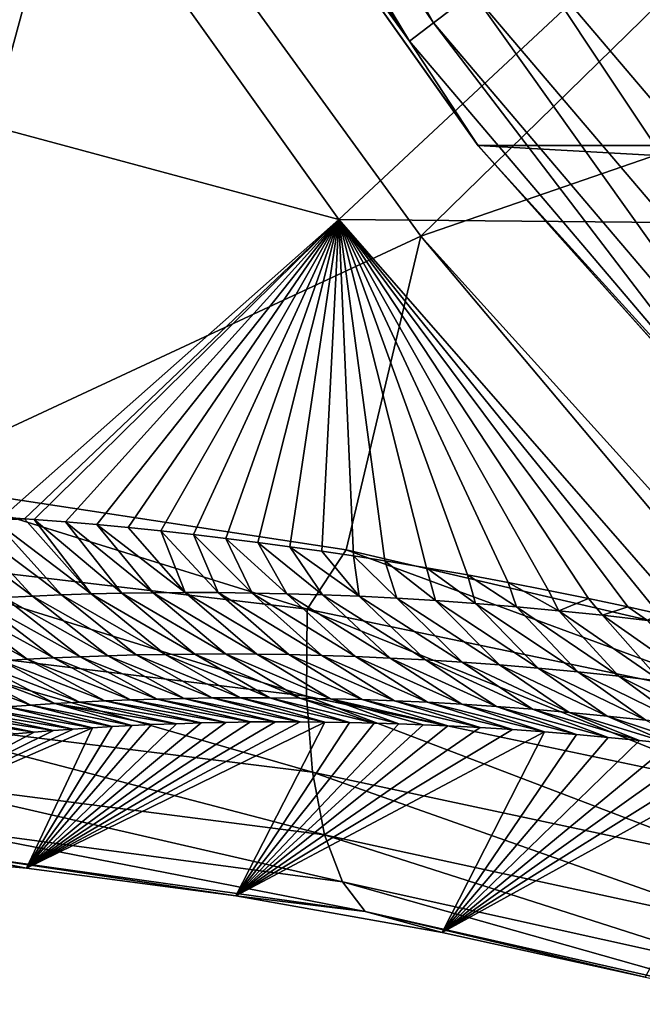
# Model space of a CAD drawing. Header units: metres. Extents: x -99 to 99, y -314 to 25.
# Tile 18 of 256: x -93.84 to -91.53, y -15.66 to -12. Entities that reach past the tile are written whole.
import ezdxf

# ---------------------------------------------------------------- set-up
doc = ezdxf.new("R2010")
doc.units = ezdxf.units.M
doc.layers.add('solid_K2442E1000C35', color=7, linetype='CONTINUOUS')

msp = doc.modelspace()

# ---------------------------------------------------------------- linework, layer by layer
at = {"layer": 'solid_K2442E1000C35'}
for points in [[(-95.188805, -12.061772, 81.183411), (-96.290222, -10.154054, 81.183411), (-93.803917, -11.133083, 74.414452)], [(-93.50872, -10.233809, -1.64741), (-92.302544, -12.012784, -1.64741), (-93.351082, -10.138961, -1.25189)], [(-92.302544, -12.012784, -1.64741), (-92.15609, -11.901449, -1.25189), (-93.351082, -10.138961, -1.25189)], [(-93.605049, -10.291769, -2.068888), (-92.392044, -12.080819, -2.068888), (-93.50872, -10.233809, -1.64741)], [(-93.593513, -11.091327, 105.459549), (-92.349892, -12.805731, 105.459549), (-89.718681, -10.232021, 106.922951)], [(-92.392044, -12.080819, -2.068888), (-92.302544, -12.012784, -1.64741), (-93.50872, -10.233809, -1.64741)], [(-92.349892, -12.805731, 105.459549), (-88.615707, -11.516836, 106.922951), (-89.718681, -10.232021, 106.922951)], [(-93.605049, -10.291769, -2.068888), (-93.434486, -10.640641, -2.5), (-92.392044, -12.080819, -2.068888)], [(-92.136826, -12.469543, -4), (-92.136627, -12.469796, -2.5), (-93.434486, -10.640641, -2.5)], [(-92.392044, -12.080819, -2.068888), (-93.434486, -10.640641, -2.5), (-92.136627, -12.469796, -2.5)], [(-93.434303, -10.640945, -4), (-92.136826, -12.469543, -4), (-93.434486, -10.640641, -2.5)], [(-93.434303, -10.640945, -4), (-59.565697, -10.640945, -4), (-60.863178, -12.469543, -4)], [(-93.434303, -10.640945, -4), (-60.863178, -12.469543, -4), (-92.136826, -12.469543, -4)], [(-97.204048, -11.953486, 103.714195), (-96.168594, -13.590055, 103.714195), (-93.593513, -11.091327, 105.459549)], [(-96.168594, -13.590055, 103.714195), (-95.206985, -13.634021, 104.118866), (-93.593513, -11.091327, 105.459549)], [(-95.206985, -13.634021, 104.118866), (-94.303764, -13.715619, 104.464394), (-93.593513, -11.091327, 105.459549)], [(-94.303764, -13.715619, 104.464394), (-92.349892, -12.805731, 105.459549), (-93.593513, -11.091327, 105.459549)], [(-95.188805, -12.061772, 81.183411), (-93.803917, -11.133083, 74.414452), (-92.654243, -12.744078, 74.414452)], [(-92.654243, -12.744078, 74.414452), (-93.803917, -11.133083, 74.414452), (-91.156273, -11.344799, 67.748955)], [(-92.654243, -12.744078, 74.414452), (-91.156273, -11.344799, 67.748955), (-89.933342, -12.769343, 67.748955)], [(-91.711723, -11.563652, -0.585731), (-90.372299, -13.140542, -0.585731), (-91.427345, -11.347474, -0.335373)], [(-92.349892, -12.805731, 105.459549), (-90.932831, -14.372045, 105.46331), (-88.615707, -11.516836, 106.922951)], [(-91.95713, -11.750203, -0.894368), (-90.5961, -13.352532, -0.894368), (-91.711723, -11.563652, -0.585731)], [(-90.5961, -13.352532, -0.894368), (-90.372299, -13.140542, -0.585731), (-91.711723, -11.563652, -0.585731)], [(-92.15609, -11.901449, -1.25189), (-90.777542, -13.524404, -1.25189), (-91.95713, -11.750203, -0.894368)], [(-90.777542, -13.524404, -1.25189), (-90.5961, -13.352532, -0.894368), (-91.95713, -11.750203, -0.894368)], [(-92.302544, -12.012784, -1.64741), (-90.911102, -13.650921, -1.64741), (-92.15609, -11.901449, -1.25189)], [(-90.911102, -13.650921, -1.64741), (-90.777542, -13.524404, -1.25189), (-92.15609, -11.901449, -1.25189)], [(-92.392044, -12.080819, -2.068888), (-90.992722, -13.728233, -2.068888), (-92.302544, -12.012784, -1.64741)], [(-90.992722, -13.728233, -2.068888), (-90.911102, -13.650921, -1.64741), (-92.302544, -12.012784, -1.64741)], [(-93.903709, -13.850352, 81.179626), (-95.188805, -12.061772, 81.183411), (-92.654243, -12.744078, 74.414452)], [(-92.392044, -12.080819, -2.068888), (-92.136627, -12.469796, -2.5), (-90.992722, -13.728233, -2.068888)], [(-92.136826, -12.469543, -4), (-90.642136, -14.142136, -4), (-92.136627, -12.469796, -2.5)], [(-92.136826, -12.469543, -4), (-60.863178, -12.469543, -4), (-62.357864, -14.142136, -4)], [(-92.136826, -12.469543, -4), (-62.357864, -14.142136, -4), (-90.642136, -14.142136, -4)], [(-90.642136, -14.142136, -4), (-90.642136, -14.142136, -2.5), (-92.136627, -12.469796, -2.5)], [(-90.992722, -13.728233, -2.068888), (-92.136627, -12.469796, -2.5), (-90.642136, -14.142136, -2.5)], [(-93.822212, -13.856061, 80.903893), (-93.903709, -13.850352, 81.179626), (-92.654243, -12.744078, 74.414452)], [(-93.786575, -13.858685, 80.784805), (-93.822212, -13.856061, 80.903893), (-92.654243, -12.744078, 74.414452)], [(-93.669655, -13.867754, 80.400078), (-93.786575, -13.858685, 80.784805), (-92.654243, -12.744078, 74.414452)], [(-93.553009, -13.877584, 80.025307), (-93.669655, -13.867754, 80.400078), (-92.654243, -12.744078, 74.414452)], [(-93.436768, -13.888551, 79.661598), (-93.553009, -13.877584, 80.025307), (-92.654243, -12.744078, 74.414452)], [(-93.315552, -13.901097, 79.292007), (-93.436768, -13.888551, 79.661598), (-92.654243, -12.744078, 74.414452)], [(-93.194855, -13.914548, 78.932983), (-93.315552, -13.901097, 79.292007), (-92.654243, -12.744078, 74.414452)], [(-93.074677, -13.928705, 78.583687), (-93.194855, -13.914548, 78.932983), (-92.654243, -12.744078, 74.414452)], [(-92.95507, -13.943593, 78.244003), (-93.074677, -13.928705, 78.583687), (-92.654243, -12.744078, 74.414452)], [(-92.836136, -13.959567, 77.914856), (-92.95507, -13.943593, 78.244003), (-92.654243, -12.744078, 74.414452)], [(-92.717903, -13.976476, 77.595627), (-92.836136, -13.959567, 77.914856), (-92.654243, -12.744078, 74.414452)], [(-92.600395, -13.994138, 77.285622), (-92.717903, -13.976476, 77.595627), (-92.654243, -12.744078, 74.414452)], [(-91.3526, -14.234324, 74.40078), (-92.654243, -12.744078, 74.414452), (-89.933342, -12.769343, 67.748955)], [(-91.465996, -14.208611, 74.634491), (-92.654243, -12.744078, 74.414452), (-91.3526, -14.234324, 74.40078)], [(-92.483627, -14.012369, 76.984138), (-92.600395, -13.994138, 77.285622), (-92.654243, -12.744078, 74.414452)], [(-92.329155, -14.037759, 76.59568), (-92.483627, -14.012369, 76.984138), (-92.654243, -12.744078, 74.414452)], [(-92.176178, -14.064719, 76.223328), (-92.329155, -14.037759, 76.59568), (-92.654243, -12.744078, 74.414452)], [(-92.024773, -14.092855, 75.865738), (-92.176178, -14.064719, 76.223328), (-92.654243, -12.744078, 74.414452)], [(-91.874992, -14.121782, 75.521576), (-92.024773, -14.092855, 75.865738), (-92.654243, -12.744078, 74.414452)], [(-91.726898, -14.151904, 75.191605), (-91.874992, -14.121782, 75.521576), (-92.654243, -12.744078, 74.414452)], [(-91.580544, -14.183226, 74.875549), (-91.726898, -14.151904, 75.191605), (-92.654243, -12.744078, 74.414452)], [(-91.465996, -14.208611, 74.634491), (-91.580544, -14.183226, 74.875549), (-92.654243, -12.744078, 74.414452)], [(-94.303764, -13.715619, 104.464394), (-92.626938, -13.971522, 105.018562), (-92.349892, -12.805731, 105.459549)], [(-92.626938, -13.971522, 105.018562), (-91.064568, -14.335607, 105.432922), (-92.349892, -12.805731, 105.459549)], [(-91.064568, -14.335607, 105.432922), (-90.932831, -14.372045, 105.46331), (-92.349892, -12.805731, 105.459549)], [(-92.772087, -14.191496, 104.879211), (-94.303764, -13.715619, 104.464394), (-94.464722, -13.991374, 104.287285)], [(-92.772087, -14.191496, 104.879211), (-92.626938, -13.971522, 105.018562), (-94.303764, -13.715619, 104.464394)], [(-93.68483, -14.138626, 81.403885), (-94.045753, -13.866697, 81.746956), (-93.93573, -13.860936, 81.326233)], [(-93.93573, -13.860936, 81.326233), (-93.903709, -13.850352, 81.179626), (-93.822212, -13.856061, 80.903893)], [(-93.574158, -14.135048, 80.985809), (-93.93573, -13.860936, 81.326233), (-93.822212, -13.856061, 80.903893)], [(-93.574158, -14.135048, 80.985809), (-93.68483, -14.138626, 81.403885), (-93.93573, -13.860936, 81.326233)], [(-93.574158, -14.135048, 80.985809), (-93.822212, -13.856061, 80.903893), (-93.786575, -13.858685, 80.784805)], [(-93.460663, -14.132353, 80.568336), (-93.786575, -13.858685, 80.784805), (-93.669655, -13.867754, 80.400078)], [(-93.460663, -14.132353, 80.568336), (-93.574158, -14.135048, 80.985809), (-93.786575, -13.858685, 80.784805)], [(-93.792747, -14.143036, 81.822548), (-94.153015, -13.873216, 82.168182), (-94.045753, -13.866697, 81.746956)], [(-93.792747, -14.143036, 81.822548), (-93.89798, -14.148223, 82.241768), (-94.153015, -13.873216, 82.168182)], [(-93.68483, -14.138626, 81.403885), (-93.792747, -14.143036, 81.822548), (-94.045753, -13.866697, 81.746956)], [(-93.344261, -14.130599, 80.151505), (-93.669655, -13.867754, 80.400078), (-93.553009, -13.877584, 80.025307)], [(-93.344261, -14.130599, 80.151505), (-93.460663, -14.132353, 80.568336), (-93.669655, -13.867754, 80.400078)], [(-93.224854, -14.129858, 79.735344), (-93.553009, -13.877584, 80.025307), (-93.436768, -13.888551, 79.661598)], [(-93.224854, -14.129858, 79.735344), (-93.344261, -14.130599, 80.151505), (-93.553009, -13.877584, 80.025307)], [(-93.224854, -14.129858, 79.735344), (-93.436768, -13.888551, 79.661598), (-93.315552, -13.901097, 79.292007)], [(-93.102325, -14.130205, 79.319901), (-93.315552, -13.901097, 79.292007), (-93.194855, -13.914548, 78.932983)], [(-93.102325, -14.130205, 79.319901), (-93.224854, -14.129858, 79.735344), (-93.315552, -13.901097, 79.292007)], [(-92.976578, -14.131715, 78.905212), (-93.194855, -13.914548, 78.932983), (-93.074677, -13.928705, 78.583687)], [(-92.976578, -14.131715, 78.905212), (-93.102325, -14.130205, 79.319901), (-93.194855, -13.914548, 78.932983)], [(-92.847496, -14.134463, 78.491318), (-93.074677, -13.928705, 78.583687), (-92.95507, -13.943593, 78.244003)], [(-92.847496, -14.134463, 78.491318), (-92.976578, -14.131715, 78.905212), (-93.074677, -13.928705, 78.583687)], [(-92.714958, -14.138543, 78.078262), (-92.95507, -13.943593, 78.244003), (-92.836136, -13.959567, 77.914856)], [(-92.714958, -14.138543, 78.078262), (-92.847496, -14.134463, 78.491318), (-92.95507, -13.943593, 78.244003)], [(-92.578789, -14.144061, 77.666107), (-92.836136, -13.959567, 77.914856), (-92.717903, -13.976476, 77.595627)], [(-92.578789, -14.144061, 77.666107), (-92.714958, -14.138543, 78.078262), (-92.836136, -13.959567, 77.914856)], [(-91.062561, -14.548297, 105.353012), (-92.626938, -13.971522, 105.018562), (-92.772087, -14.191496, 104.879211)], [(-91.062561, -14.548297, 105.353012), (-91.064568, -14.335607, 105.432922), (-92.626938, -13.971522, 105.018562)], [(-94.464722, -13.991374, 104.287285), (-94.42775, -14.314729, 104.09742), (-92.773918, -14.514409, 104.685051)], [(-92.772087, -14.191496, 104.879211), (-94.464722, -13.991374, 104.287285), (-92.773918, -14.514409, 104.685051)], [(-92.578789, -14.144061, 77.666107), (-92.717903, -13.976476, 77.595627), (-92.600395, -13.994138, 77.285622)], [(-92.438828, -14.151129, 77.254913), (-92.600395, -13.994138, 77.285622), (-92.483627, -14.012369, 76.984138)], [(-92.438828, -14.151129, 77.254913), (-92.578789, -14.144061, 77.666107), (-92.600395, -13.994138, 77.285622)], [(-92.294914, -14.159856, 76.844749), (-92.483627, -14.012369, 76.984138), (-92.329155, -14.037759, 76.59568)], [(-92.294914, -14.159856, 76.844749), (-92.438828, -14.151129, 77.254913), (-92.483627, -14.012369, 76.984138)], [(-92.146866, -14.170373, 76.435669), (-92.329155, -14.037759, 76.59568), (-92.176178, -14.064719, 76.223328)], [(-92.146866, -14.170373, 76.435669), (-92.294914, -14.159856, 76.844749), (-92.329155, -14.037759, 76.59568)], [(-91.994423, -14.18284, 76.027786), (-92.176178, -14.064719, 76.223328), (-92.024773, -14.092855, 75.865738)], [(-91.994423, -14.18284, 76.027786), (-92.146866, -14.170373, 76.435669), (-92.176178, -14.064719, 76.223328)], [(-91.837334, -14.197427, 75.621193), (-92.024773, -14.092855, 75.865738), (-91.874992, -14.121782, 75.521576)], [(-91.837334, -14.197427, 75.621193), (-91.994423, -14.18284, 76.027786), (-92.024773, -14.092855, 75.865738)], [(-94.000603, -14.154135, 82.661514), (-93.715027, -14.372924, 82.816895), (-94.100677, -14.160722, 83.081764)], [(-93.89798, -14.148223, 82.241768), (-93.61496, -14.368448, 82.400864), (-94.000603, -14.154135, 82.661514)], [(-94.000603, -14.154135, 82.661514), (-93.61496, -14.368448, 82.400864), (-93.715027, -14.372924, 82.816895)], [(-93.792747, -14.143036, 81.822548), (-93.512383, -14.364711, 81.985397), (-93.89798, -14.148223, 82.241768)], [(-93.89798, -14.148223, 82.241768), (-93.512383, -14.364711, 81.985397), (-93.61496, -14.368448, 82.400864)], [(-93.68483, -14.138626, 81.403885), (-93.407227, -14.361763, 81.570541), (-93.792747, -14.143036, 81.822548)], [(-93.792747, -14.143036, 81.822548), (-93.407227, -14.361763, 81.570541), (-93.512383, -14.364711, 81.985397)], [(-93.574158, -14.135048, 80.985809), (-93.299431, -14.359656, 81.156319), (-93.68483, -14.138626, 81.403885)], [(-93.68483, -14.138626, 81.403885), (-93.299431, -14.359656, 81.156319), (-93.407227, -14.361763, 81.570541)], [(-93.460663, -14.132353, 80.568336), (-93.188927, -14.358443, 80.742752), (-93.574158, -14.135048, 80.985809)], [(-93.574158, -14.135048, 80.985809), (-93.188927, -14.358443, 80.742752), (-93.299431, -14.359656, 81.156319)], [(-93.344261, -14.130599, 80.151505), (-93.075638, -14.358178, 80.329887), (-93.460663, -14.132353, 80.568336)], [(-93.460663, -14.132353, 80.568336), (-93.075638, -14.358178, 80.329887), (-93.188927, -14.358443, 80.742752)], [(-93.224854, -14.129858, 79.735344), (-92.95948, -14.358928, 79.917763), (-93.344261, -14.130599, 80.151505)], [(-93.344261, -14.130599, 80.151505), (-92.95948, -14.358928, 79.917763), (-93.075638, -14.358178, 80.329887)], [(-93.224854, -14.129858, 79.735344), (-92.840347, -14.360766, 79.506424), (-92.95948, -14.358928, 79.917763)], [(-93.102325, -14.130205, 79.319901), (-92.840347, -14.360766, 79.506424), (-93.224854, -14.129858, 79.735344)], [(-93.102325, -14.130205, 79.319901), (-92.718147, -14.363766, 79.095917), (-92.840347, -14.360766, 79.506424)], [(-92.976578, -14.131715, 78.905212), (-92.718147, -14.363766, 79.095917), (-93.102325, -14.130205, 79.319901)], [(-92.976578, -14.131715, 78.905212), (-92.592773, -14.368001, 78.686279), (-92.718147, -14.363766, 79.095917)], [(-92.847496, -14.134463, 78.491318), (-92.592773, -14.368001, 78.686279), (-92.976578, -14.131715, 78.905212)], [(-92.847496, -14.134463, 78.491318), (-92.464111, -14.373555, 78.27758), (-92.592773, -14.368001, 78.686279)], [(-92.714958, -14.138543, 78.078262), (-92.464111, -14.373555, 78.27758), (-92.847496, -14.134463, 78.491318)], [(-92.714958, -14.138543, 78.078262), (-92.332024, -14.380531, 77.869881), (-92.464111, -14.373555, 78.27758)], [(-92.578789, -14.144061, 77.666107), (-92.332024, -14.380531, 77.869881), (-92.714958, -14.138543, 78.078262)], [(-92.578789, -14.144061, 77.666107), (-92.196358, -14.389036, 77.463257), (-92.332024, -14.380531, 77.869881)], [(-92.438828, -14.151129, 77.254913), (-92.196358, -14.389036, 77.463257), (-92.578789, -14.144061, 77.666107)], [(-92.438828, -14.151129, 77.254913), (-92.056953, -14.399177, 77.057777), (-92.196358, -14.389036, 77.463257)], [(-92.294914, -14.159856, 76.844749), (-92.056953, -14.399177, 77.057777), (-92.438828, -14.151129, 77.254913)], [(-91.837334, -14.197427, 75.621193), (-91.874992, -14.121782, 75.521576), (-91.726898, -14.151904, 75.191605)], [(-91.675354, -14.214302, 75.215981), (-91.837334, -14.197427, 75.621193), (-91.726898, -14.151904, 75.191605)], [(-91.675354, -14.214302, 75.215981), (-91.726898, -14.151904, 75.191605), (-91.580544, -14.183226, 74.875549)], [(-94.100677, -14.160722, 83.081764), (-93.812653, -14.378089, 83.233475), (-94.198273, -14.167941, 83.502495)], [(-94.198273, -14.167941, 83.502495), (-93.812653, -14.378089, 83.233475), (-93.907875, -14.383904, 83.650574)], [(-94.100677, -14.160722, 83.081764), (-93.715027, -14.372924, 82.816895), (-93.812653, -14.378089, 83.233475)], [(-92.772087, -14.191496, 104.879211), (-92.773918, -14.514409, 104.685051), (-91.104179, -14.866317, 105.155258)], [(-91.062561, -14.548297, 105.353012), (-92.772087, -14.191496, 104.879211), (-91.104179, -14.866317, 105.155258)], [(-92.294914, -14.159856, 76.844749), (-91.913666, -14.411069, 76.653519), (-92.056953, -14.399177, 77.057777)], [(-92.146866, -14.170373, 76.435669), (-91.913666, -14.411069, 76.653519), (-92.294914, -14.159856, 76.844749)], [(-92.146866, -14.170373, 76.435669), (-91.766266, -14.424864, 76.250603), (-91.913666, -14.411069, 76.653519)], [(-91.994423, -14.18284, 76.027786), (-91.766266, -14.424864, 76.250603), (-92.146866, -14.170373, 76.435669)], [(-91.994423, -14.18284, 76.027786), (-91.614525, -14.440722, 75.849136), (-91.766266, -14.424864, 76.250603)], [(-91.837334, -14.197427, 75.621193), (-91.614525, -14.440722, 75.849136), (-91.994423, -14.18284, 76.027786)], [(-91.508156, -14.233677, 74.812279), (-91.675354, -14.214302, 75.215981), (-91.580544, -14.183226, 74.875549)], [(-91.508156, -14.233677, 74.812279), (-91.580544, -14.183226, 74.875549), (-91.465996, -14.208611, 74.634491)], [(-91.837334, -14.197427, 75.621193), (-91.458214, -14.458805, 75.449242), (-91.614525, -14.440722, 75.849136)], [(-91.675354, -14.214302, 75.215981), (-91.458214, -14.458805, 75.449242), (-91.837334, -14.197427, 75.621193)], [(-91.675354, -14.214302, 75.215981), (-91.297081, -14.479295, 75.051056), (-91.458214, -14.458805, 75.449242)], [(-91.508156, -14.233677, 74.812279), (-91.297081, -14.479295, 75.051056), (-91.675354, -14.214302, 75.215981)], [(-94.42775, -14.314729, 104.09742), (-94.366966, -14.596714, 103.855003), (-92.752052, -14.797377, 104.43721)], [(-92.773918, -14.514409, 104.685051), (-94.42775, -14.314729, 104.09742), (-92.752052, -14.797377, 104.43721)], [(-93.428093, -14.528696, 83.12603), (-93.812653, -14.378089, 83.233475), (-93.715027, -14.372924, 82.816895)], [(-93.329643, -14.525517, 82.707581), (-93.715027, -14.372924, 82.816895), (-93.61496, -14.368448, 82.400864)], [(-93.329643, -14.525517, 82.707581), (-93.428093, -14.528696, 83.12603), (-93.715027, -14.372924, 82.816895)], [(-93.228737, -14.523102, 82.289749), (-93.61496, -14.368448, 82.400864), (-93.512383, -14.364711, 81.985397)], [(-93.228737, -14.523102, 82.289749), (-93.329643, -14.525517, 82.707581), (-93.61496, -14.368448, 82.400864)], [(-93.125298, -14.5215, 81.872581), (-93.512383, -14.364711, 81.985397), (-93.407227, -14.361763, 81.570541)], [(-93.125298, -14.5215, 81.872581), (-93.228737, -14.523102, 82.289749), (-93.512383, -14.364711, 81.985397)], [(-93.019257, -14.520765, 81.456108), (-93.407227, -14.361763, 81.570541), (-93.299431, -14.359656, 81.156319)], [(-93.019257, -14.520765, 81.456108), (-93.125298, -14.5215, 81.872581), (-93.407227, -14.361763, 81.570541)], [(-92.910561, -14.520952, 81.040375), (-93.299431, -14.359656, 81.156319), (-93.188927, -14.358443, 80.742752)], [(-92.910561, -14.520952, 81.040375), (-93.019257, -14.520765, 81.456108), (-93.299431, -14.359656, 81.156319)], [(-92.799133, -14.522114, 80.625404), (-93.188927, -14.358443, 80.742752), (-93.075638, -14.358178, 80.329887)], [(-92.799133, -14.522114, 80.625404), (-92.910561, -14.520952, 81.040375), (-93.188927, -14.358443, 80.742752)], [(-92.684906, -14.524311, 80.21125), (-93.075638, -14.358178, 80.329887), (-92.95948, -14.358928, 79.917763)], [(-92.684906, -14.524311, 80.21125), (-92.799133, -14.522114, 80.625404), (-93.075638, -14.358178, 80.329887)], [(-92.567787, -14.52762, 79.797958), (-92.95948, -14.358928, 79.917763), (-92.840347, -14.360766, 79.506424)], [(-92.567787, -14.52762, 79.797958), (-92.684906, -14.524311, 80.21125), (-92.95948, -14.358928, 79.917763)], [(-92.447662, -14.532113, 79.385605), (-92.840347, -14.360766, 79.506424), (-92.718147, -14.363766, 79.095917)], [(-92.447662, -14.532113, 79.385605), (-92.567787, -14.52762, 79.797958), (-92.840347, -14.360766, 79.506424)], [(-92.324455, -14.537868, 78.974228), (-92.718147, -14.363766, 79.095917), (-92.592773, -14.368001, 78.686279)], [(-92.324455, -14.537868, 78.974228), (-92.447662, -14.532113, 79.385605), (-92.718147, -14.363766, 79.095917)], [(-92.198059, -14.544959, 78.563889), (-92.592773, -14.368001, 78.686279), (-92.464111, -14.373555, 78.27758)], [(-92.198059, -14.544959, 78.563889), (-92.324455, -14.537868, 78.974228), (-92.592773, -14.368001, 78.686279)], [(-92.068344, -14.553488, 78.154671), (-92.464111, -14.373555, 78.27758), (-92.332024, -14.380531, 77.869881)], [(-92.068344, -14.553488, 78.154671), (-92.198059, -14.544959, 78.563889), (-92.464111, -14.373555, 78.27758)], [(-93.798187, -14.548193, 84.805519), (-94.179626, -14.404876, 84.904785), (-94.091316, -14.397335, 84.486252)], [(-93.798187, -14.548193, 84.805519), (-93.885017, -14.554571, 85.226692), (-94.179626, -14.404876, 84.904785)], [(-93.709122, -14.542378, 84.38485), (-94.091316, -14.397335, 84.486252), (-94.000748, -14.390332, 84.068169)], [(-93.709122, -14.542378, 84.38485), (-93.798187, -14.548193, 84.805519), (-94.091316, -14.397335, 84.486252)], [(-93.617783, -14.537165, 83.964691), (-94.000748, -14.390332, 84.068169), (-93.907875, -14.383904, 83.650574)], [(-93.617783, -14.537165, 83.964691), (-93.709122, -14.542378, 84.38485), (-94.000748, -14.390332, 84.068169)], [(-93.524124, -14.532591, 83.545074), (-93.907875, -14.383904, 83.650574), (-93.812653, -14.378089, 83.233475)], [(-93.524124, -14.532591, 83.545074), (-93.617783, -14.537165, 83.964691), (-93.907875, -14.383904, 83.650574)], [(-93.428093, -14.528696, 83.12603), (-93.524124, -14.532591, 83.545074), (-93.812653, -14.378089, 83.233475)], [(-91.935173, -14.56356, 77.746658), (-92.332024, -14.380531, 77.869881), (-92.196358, -14.389036, 77.463257)], [(-91.935173, -14.56356, 77.746658), (-92.068344, -14.553488, 78.154671), (-92.332024, -14.380531, 77.869881)], [(-91.798393, -14.575285, 77.339951), (-92.196358, -14.389036, 77.463257), (-92.056953, -14.399177, 77.057777)], [(-91.798393, -14.575285, 77.339951), (-91.935173, -14.56356, 77.746658), (-92.196358, -14.389036, 77.463257)], [(-91.657875, -14.588773, 76.934624), (-92.056953, -14.399177, 77.057777), (-91.913666, -14.411069, 76.653519)], [(-91.657875, -14.588773, 76.934624), (-91.798393, -14.575285, 77.339951), (-92.056953, -14.399177, 77.057777)], [(-91.51342, -14.604162, 76.530807), (-91.913666, -14.411069, 76.653519), (-91.766266, -14.424864, 76.250603)], [(-91.51342, -14.604162, 76.530807), (-91.657875, -14.588773, 76.934624), (-91.913666, -14.411069, 76.653519)], [(-91.364822, -14.621613, 76.128639), (-91.766266, -14.424864, 76.250603), (-91.614525, -14.440722, 75.849136)], [(-91.364822, -14.621613, 76.128639), (-91.51342, -14.604162, 76.530807), (-91.766266, -14.424864, 76.250603)], [(-91.211861, -14.641285, 75.728271), (-91.614525, -14.440722, 75.849136), (-91.458214, -14.458805, 75.449242)], [(-91.211861, -14.641285, 75.728271), (-91.364822, -14.621613, 76.128639), (-91.614525, -14.440722, 75.849136)], [(-93.125298, -14.5215, 81.872581), (-92.798073, -14.610411, 82.091026), (-93.228737, -14.523102, 82.289749)], [(-93.019257, -14.520765, 81.456108), (-92.706139, -14.611217, 81.725319), (-93.125298, -14.5215, 81.872581)], [(-93.125298, -14.5215, 81.872581), (-92.706139, -14.611217, 81.725319), (-92.798073, -14.610411, 82.091026)], [(-93.019257, -14.520765, 81.456108), (-92.614456, -14.612677, 81.367859), (-92.706139, -14.611217, 81.725319)], [(-92.910561, -14.520952, 81.040375), (-92.614456, -14.612677, 81.367859), (-93.019257, -14.520765, 81.456108)], [(-92.910561, -14.520952, 81.040375), (-92.523026, -14.614793, 81.018784), (-92.614456, -14.612677, 81.367859)], [(-92.799133, -14.522114, 80.625404), (-92.523026, -14.614793, 81.018784), (-92.910561, -14.520952, 81.040375)], [(-92.799133, -14.522114, 80.625404), (-92.431702, -14.617612, 80.678856), (-92.523026, -14.614793, 81.018784)], [(-92.684906, -14.524311, 80.21125), (-92.431702, -14.617612, 80.678856), (-92.799133, -14.522114, 80.625404)], [(-92.773918, -14.514409, 104.685051), (-92.752052, -14.797377, 104.43721), (-91.122437, -15.145495, 104.90287)], [(-91.104179, -14.866317, 105.155258), (-92.773918, -14.514409, 104.685051), (-91.122437, -15.145495, 104.90287)], [(-93.885017, -14.554571, 85.226692), (-93.568954, -14.632541, 85.54966), (-93.96965, -14.561475, 85.648331)], [(-93.798187, -14.548193, 84.805519), (-93.496277, -14.628087, 85.187691), (-93.885017, -14.554571, 85.226692)], [(-93.885017, -14.554571, 85.226692), (-93.496277, -14.628087, 85.187691), (-93.568954, -14.632541, 85.54966)], [(-93.709122, -14.542378, 84.38485), (-93.423241, -14.624166, 84.833466), (-93.798187, -14.548193, 84.805519)], [(-93.798187, -14.548193, 84.805519), (-93.423241, -14.624166, 84.833466), (-93.496277, -14.628087, 85.187691)], [(-93.617783, -14.537165, 83.964691), (-93.258026, -14.617217, 84.062859), (-93.709122, -14.542378, 84.38485)], [(-93.709122, -14.542378, 84.38485), (-93.258026, -14.617217, 84.062859), (-93.349922, -14.620766, 84.486641)], [(-93.709122, -14.542378, 84.38485), (-93.349922, -14.620766, 84.486641), (-93.423241, -14.624166, 84.833466)], [(-93.524124, -14.532591, 83.545074), (-93.166023, -14.614408, 83.649147), (-93.617783, -14.537165, 83.964691)], [(-93.617783, -14.537165, 83.964691), (-93.166023, -14.614408, 83.649147), (-93.258026, -14.617217, 84.062859)], [(-93.428093, -14.528696, 83.12603), (-93.07412, -14.612297, 83.244682), (-93.524124, -14.532591, 83.545074)], [(-93.524124, -14.532591, 83.545074), (-93.07412, -14.612297, 83.244682), (-93.166023, -14.614408, 83.649147)], [(-93.329643, -14.525517, 82.707581), (-92.982193, -14.610914, 82.850021), (-93.428093, -14.528696, 83.12603)], [(-93.428093, -14.528696, 83.12603), (-92.982193, -14.610914, 82.850021), (-93.07412, -14.612297, 83.244682)], [(-93.228737, -14.523102, 82.289749), (-92.890137, -14.610297, 82.465698), (-93.329643, -14.525517, 82.707581)], [(-93.329643, -14.525517, 82.707581), (-92.890137, -14.610297, 82.465698), (-92.982193, -14.610914, 82.850021)], [(-93.228737, -14.523102, 82.289749), (-92.798073, -14.610411, 82.091026), (-92.890137, -14.610297, 82.465698)], [(-92.684906, -14.524311, 80.21125), (-92.249748, -14.62523, 80.024155), (-92.340576, -14.621102, 80.347504)], [(-92.567787, -14.52762, 79.797958), (-92.249748, -14.62523, 80.024155), (-92.684906, -14.524311, 80.21125)], [(-92.684906, -14.524311, 80.21125), (-92.340576, -14.621102, 80.347504), (-92.431702, -14.617612, 80.678856)], [(-92.567787, -14.52762, 79.797958), (-92.12925, -14.631662, 79.604454), (-92.249748, -14.62523, 80.024155)], [(-92.447662, -14.532113, 79.385605), (-92.12925, -14.631662, 79.604454), (-92.567787, -14.52762, 79.797958)], [(-92.447662, -14.532113, 79.385605), (-92.009384, -14.639176, 79.198296), (-92.12925, -14.631662, 79.604454)], [(-92.324455, -14.537868, 78.974228), (-92.009384, -14.639176, 79.198296), (-92.447662, -14.532113, 79.385605)], [(-92.324455, -14.537868, 78.974228), (-91.890106, -14.64779, 78.806076), (-92.009384, -14.639176, 79.198296)], [(-92.198059, -14.544959, 78.563889), (-91.890106, -14.64779, 78.806076), (-92.324455, -14.537868, 78.974228)], [(-92.198059, -14.544959, 78.563889), (-91.771553, -14.657432, 78.426598), (-91.890106, -14.64779, 78.806076)], [(-92.068344, -14.553488, 78.154671), (-91.771553, -14.657432, 78.426598), (-92.198059, -14.544959, 78.563889)], [(-92.068344, -14.553488, 78.154671), (-91.65387, -14.668026, 78.058716), (-91.771553, -14.657432, 78.426598)], [(-91.935173, -14.56356, 77.746658), (-91.65387, -14.668026, 78.058716), (-92.068344, -14.553488, 78.154671)], [(-94.132477, -14.576746, 86.49295), (-93.786087, -14.648769, 86.676613), (-94.210724, -14.585056, 86.915894)], [(-94.210724, -14.585056, 86.915894), (-93.786087, -14.648769, 86.676613), (-93.857849, -14.655189, 87.067184)], [(-94.052132, -14.568876, 86.070427), (-93.713928, -14.642871, 86.293861), (-94.132477, -14.576746, 86.49295)], [(-94.132477, -14.576746, 86.49295), (-93.713928, -14.642871, 86.293861), (-93.786087, -14.648769, 86.676613)], [(-93.96965, -14.561475, 85.648331), (-93.641502, -14.63747, 85.918388), (-94.052132, -14.568876, 86.070427)], [(-94.052132, -14.568876, 86.070427), (-93.641502, -14.63747, 85.918388), (-93.713928, -14.642871, 86.293861)], [(-93.96965, -14.561475, 85.648331), (-93.568954, -14.632541, 85.54966), (-93.641502, -14.63747, 85.918388)], [(-91.935173, -14.56356, 77.746658), (-91.536995, -14.679597, 77.703072), (-91.65387, -14.668026, 78.058716)], [(-91.798393, -14.575285, 77.339951), (-91.536995, -14.679597, 77.703072), (-91.935173, -14.56356, 77.746658)], [(-91.798393, -14.575285, 77.339951), (-91.420929, -14.692138, 77.35965), (-91.536995, -14.679597, 77.703072)], [(-91.657875, -14.588773, 76.934624), (-91.420929, -14.692138, 77.35965), (-91.798393, -14.575285, 77.339951)], [(-91.657875, -14.588773, 76.934624), (-91.305756, -14.705583, 77.027435), (-91.420929, -14.692138, 77.35965)], [(-91.51342, -14.604162, 76.530807), (-91.305756, -14.705583, 77.027435), (-91.657875, -14.588773, 76.934624)], [(-94.602547, -15.082454, 102.269623), (-93.641502, -14.63747, 85.918388), (-93.568954, -14.632541, 85.54966)], [(-93.814178, -15.153449, 102.60479), (-94.602547, -15.082454, 102.269623), (-93.568954, -14.632541, 85.54966)], [(-94.366966, -14.596714, 103.855003), (-94.284554, -14.827321, 103.568642), (-92.707268, -15.030352, 104.144478)], [(-92.752052, -14.797377, 104.43721), (-94.366966, -14.596714, 103.855003), (-92.707268, -15.030352, 104.144478)], [(-93.814178, -15.153449, 102.60479), (-92.890137, -14.610297, 82.465698), (-92.798073, -14.610411, 82.091026)], [(-93.814178, -15.153449, 102.60479), (-92.982193, -14.610914, 82.850021), (-92.890137, -14.610297, 82.465698)], [(-93.814178, -15.153449, 102.60479), (-92.798073, -14.610411, 82.091026), (-92.706139, -14.611217, 81.725319)], [(-93.814178, -15.153449, 102.60479), (-93.07412, -14.612297, 83.244682), (-92.982193, -14.610914, 82.850021)], [(-93.036705, -15.25728, 102.903717), (-93.814178, -15.153449, 102.60479), (-92.706139, -14.611217, 81.725319)], [(-93.814178, -15.153449, 102.60479), (-93.166023, -14.614408, 83.649147), (-93.07412, -14.612297, 83.244682)], [(-93.814178, -15.153449, 102.60479), (-93.258026, -14.617217, 84.062859), (-93.166023, -14.614408, 83.649147)], [(-93.814178, -15.153449, 102.60479), (-93.349922, -14.620766, 84.486641), (-93.258026, -14.617217, 84.062859)], [(-93.814178, -15.153449, 102.60479), (-93.423241, -14.624166, 84.833466), (-93.349922, -14.620766, 84.486641)], [(-93.814178, -15.153449, 102.60479), (-93.496277, -14.628087, 85.187691), (-93.423241, -14.624166, 84.833466)], [(-93.814178, -15.153449, 102.60479), (-93.568954, -14.632541, 85.54966), (-93.496277, -14.628087, 85.187691)], [(-93.036705, -15.25728, 102.903717), (-92.706139, -14.611217, 81.725319), (-92.614456, -14.612677, 81.367859)], [(-93.036705, -15.25728, 102.903717), (-92.614456, -14.612677, 81.367859), (-92.523026, -14.614793, 81.018784)], [(-93.036705, -15.25728, 102.903717), (-92.523026, -14.614793, 81.018784), (-92.431702, -14.617612, 80.678856)], [(-93.036705, -15.25728, 102.903717), (-92.431702, -14.617612, 80.678856), (-92.340576, -14.621102, 80.347504)], [(-93.036705, -15.25728, 102.903717), (-92.340576, -14.621102, 80.347504), (-92.249748, -14.62523, 80.024155)], [(-93.036705, -15.25728, 102.903717), (-92.249748, -14.62523, 80.024155), (-92.12925, -14.631662, 79.604454)], [(-93.036705, -15.25728, 102.903717), (-92.12925, -14.631662, 79.604454), (-92.009384, -14.639176, 79.198296)], [(-94.602547, -15.082454, 102.269623), (-93.713928, -14.642871, 86.293861), (-93.641502, -14.63747, 85.918388)], [(-94.602547, -15.082454, 102.269623), (-93.786087, -14.648769, 86.676613), (-93.713928, -14.642871, 86.293861)], [(-94.602547, -15.082454, 102.269623), (-93.857849, -14.655189, 87.067184), (-93.786087, -14.648769, 86.676613)], [(-93.036705, -15.25728, 102.903717), (-92.009384, -14.639176, 79.198296), (-91.890106, -14.64779, 78.806076)], [(-92.270767, -15.392888, 103.167709), (-93.036705, -15.25728, 102.903717), (-91.890106, -14.64779, 78.806076)], [(-92.270767, -15.392888, 103.167709), (-91.890106, -14.64779, 78.806076), (-91.771553, -14.657432, 78.426598)], [(-92.270767, -15.392888, 103.167709), (-91.771553, -14.657432, 78.426598), (-91.65387, -14.668026, 78.058716)], [(-92.270767, -15.392888, 103.167709), (-91.65387, -14.668026, 78.058716), (-91.536995, -14.679597, 77.703072)], [(-92.270767, -15.392888, 103.167709), (-91.536995, -14.679597, 77.703072), (-91.420929, -14.692138, 77.35965)], [(-92.270767, -15.392888, 103.167709), (-91.420929, -14.692138, 77.35965), (-91.305756, -14.705583, 77.027435)], [(-92.270767, -15.392888, 103.167709), (-91.305756, -14.705583, 77.027435), (-91.191574, -14.71987, 76.705513)], [(-92.270767, -15.392888, 103.167709), (-91.191574, -14.71987, 76.705513), (-91.078331, -14.735024, 76.394615)], [(-91.516945, -15.559291, 103.397919), (-92.270767, -15.392888, 103.167709), (-91.078331, -14.735024, 76.394615)], [(-92.752052, -14.797377, 104.43721), (-92.707268, -15.030352, 104.144478), (-91.116699, -15.375923, 104.604805)], [(-91.122437, -15.145495, 104.90287), (-92.752052, -14.797377, 104.43721), (-91.116699, -15.375923, 104.604805)], [(-94.284554, -14.827321, 103.568642), (-94.183434, -14.998364, 103.248497), (-92.641159, -15.205068, 103.817253)], [(-92.707268, -15.030352, 104.144478), (-94.284554, -14.827321, 103.568642), (-92.641159, -15.205068, 103.817253)], [(-94.183434, -14.998364, 103.248497), (-94.067184, -15.103774, 102.905937), (-92.556061, -15.315322, 103.46714)], [(-92.641159, -15.205068, 103.817253), (-94.183434, -14.998364, 103.248497), (-92.556061, -15.315322, 103.46714)], [(-92.707268, -15.030352, 104.144478), (-92.641159, -15.205068, 103.817253), (-91.087173, -15.549419, 104.271637)], [(-91.116699, -15.375923, 104.604805), (-92.707268, -15.030352, 104.144478), (-91.087173, -15.549419, 104.271637)], [(-94.067184, -15.103774, 102.905937), (-94.602547, -15.082454, 102.269623), (-93.814178, -15.153449, 102.60479)], [(-94.067184, -15.103774, 102.905937), (-93.814178, -15.153449, 102.60479), (-93.036705, -15.25728, 102.903717)], [(-92.556061, -15.315322, 103.46714), (-94.067184, -15.103774, 102.905937), (-93.036705, -15.25728, 102.903717)], [(-92.641159, -15.205068, 103.817253), (-92.556061, -15.315322, 103.46714), (-91.034889, -15.659829, 103.915192)], [(-91.087173, -15.549419, 104.271637), (-92.641159, -15.205068, 103.817253), (-91.034889, -15.659829, 103.915192)], [(-92.556061, -15.315322, 103.46714), (-93.036705, -15.25728, 102.903717), (-92.270767, -15.392888, 103.167709)], [(-92.556061, -15.315322, 103.46714), (-92.270767, -15.392888, 103.167709), (-91.516945, -15.559291, 103.397919)], [(-91.034889, -15.659829, 103.915192), (-92.556061, -15.315322, 103.46714), (-91.516945, -15.559291, 103.397919)]]:
    msp.add_3dface(points, dxfattribs=at)

doc.saveas('drawing.dxf')
